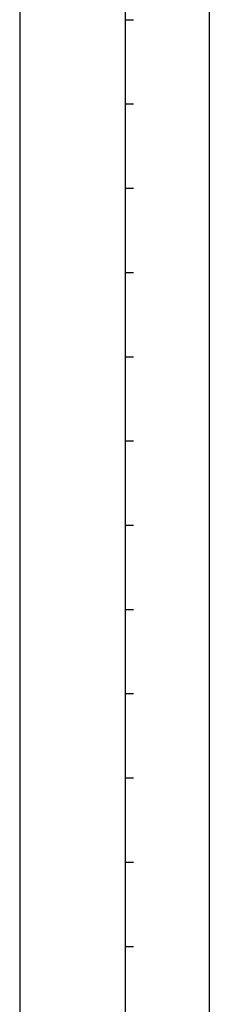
# Model space of a CAD drawing. Header units: inches. Extents: x 2700 to 4592, y -840 to -133.
# Tile 5 of 50: x 2700 to 2718, y -747 to -653. Entities that reach past the tile are written whole.
import ezdxf

# ---------------------------------------------------------------- set-up
doc = ezdxf.new("R2010")
doc.units = ezdxf.units.IN
doc.header["$LTSCALE"] = 1.21
doc.header["$MEASUREMENT"] = 0
doc.layers.add('DIM', color=2, linetype='CONTINUOUS')
doc.layers.add('PAPER', color=7, linetype='CONTINUOUS')

# ---------------------------------------------------------------- blocks, each defined once
blk = doc.blocks.new('1212')
at = {"layer": 'PAPER', "color": 4}
blk.add_line((2892.634, -822.326), (2892.634, -1119.326), dxfattribs=at)
at = {"layer": 'PAPER', "color": 3}
for p, q in [((2902.634, -832.326), (2902.634, -1109.326)), ((2910.634, -832.326), (2910.634, -1076.326)), ((2902.634, -932.326), (2903.434, -932.326)), ((2902.634, -940.326), (2903.434, -940.326)), ((2902.634, -948.326), (2903.434, -948.326)), ((2902.634, -956.326), (2903.434, -956.326)), ((2902.634, -964.326), (2903.434, -964.326)), ((2902.634, -972.326), (2903.434, -972.326)), ((2902.634, -980.326), (2903.434, -980.326)), ((2902.634, -988.326), (2903.434, -988.326)), ((2902.634, -996.326), (2903.434, -996.326)), ((2902.634, -1004.326), (2903.434, -1004.326)), ((2902.634, -1012.326), (2903.434, -1012.326)), ((2902.634, -1020.326), (2903.434, -1020.326))]:
    blk.add_line(p, q, dxfattribs=at)

msp = doc.modelspace()

# ---------------------------------------------------------------- block references
at = {"layer": 'DIM', "color": 6}
msp.add_blockref('1212', (-192.286, 279.274), dxfattribs=at)

doc.saveas('drawing.dxf')
